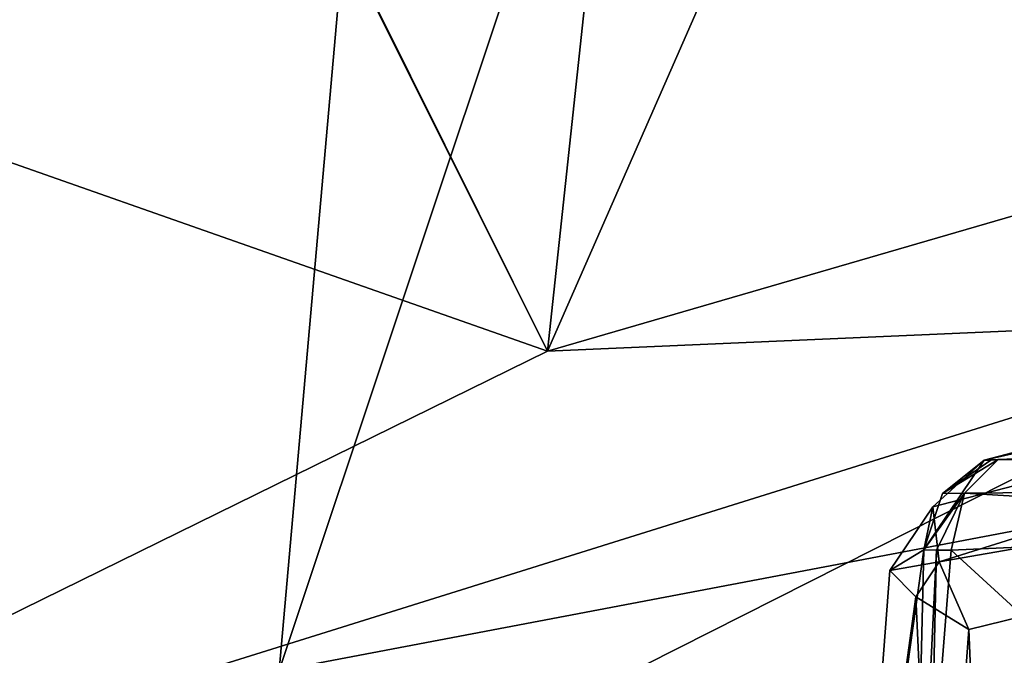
# Model space of a CAD drawing. Header units: millimetres. Extents: x -348 to 175, y 0 to 247.
# Tile 57 of 196: x -165.74 to -160.86, y 93.38 to 96.53. Entities that reach past the tile are written whole.
import ezdxf

# ---------------------------------------------------------------- set-up
doc = ezdxf.new("R2010")
doc.units = ezdxf.units.MM
doc.header["$LTSCALE"] = 65.185185
for name, color, linetype in [('1908', 7, 'CONTINUOUS'), ('1909', 7, 'CONTINUOUS'), ('1915', 7, 'CONTINUOUS'), ('1940', 7, 'CONTINUOUS'), ('1943', 7, 'CONTINUOUS'), ('1948', 7, 'CONTINUOUS'), ('2012', 7, 'CONTINUOUS'), ('2063', 7, 'CONTINUOUS'), ('2070', 7, 'CONTINUOUS'), ('2106', 7, 'CONTINUOUS'), ('2107', 7, 'CONTINUOUS'), ('2399', 7, 'CONTINUOUS')]:
    doc.layers.add(name, color=color, linetype=linetype)

msp = doc.modelspace()

# ---------------------------------------------------------------- linework, layer by layer
at = {"layer": '1908', "linetype": 'CONTINUOUS'}
for points in [[(-157.2907, 94.6666, 0.1615), (-164.4517, 93.306, 0.6346), (-159.5512, 107.998, 81.2005), (-157.2907, 94.6666, 0.1615)], [(-159.5512, 107.998, 81.2005), (-164.4517, 93.306, 0.6346), (-163.3199, 106.0995, 78.0725), (-159.5512, 107.998, 81.2005)], [(-164.4517, 93.306, 0.6346), (-171.3274, 91.0652, 1.3833), (-163.3199, 106.0995, 78.0725), (-164.4517, 93.306, 0.6346)], [(-171.3274, 91.0652, 1.3833), (-169.0215, 97.2745, 36.5131), (-163.3199, 106.0995, 78.0725), (-171.3274, 91.0652, 1.3833)]]:
    msp.add_3dface(points, dxfattribs=at)
at = {"layer": '1909', "linetype": 'CONTINUOUS'}
for points in [[(-163.1209, 94.891, 27.7225), (-156.6478, 96.7726, 29.6475), (-158.5786, 105.2423, 81.9312), (-163.1209, 94.891, 27.7225)], [(-162.2068, 103.4068, 78.9058), (-163.1209, 94.891, 27.7225), (-158.5786, 105.2423, 81.9312), (-162.2068, 103.4068, 78.9058)], [(-165.8413, 100.3566, 70.71), (-163.1209, 94.891, 27.7225), (-162.2068, 103.4068, 78.9058), (-165.8413, 100.3566, 70.71)], [(-167.3462, 96.3753, 48.6444), (-163.1209, 94.891, 27.7225), (-165.8466, 100.3457, 70.6544), (-167.3462, 96.3753, 48.6444)], [(-165.8466, 100.3457, 70.6544), (-163.1209, 94.891, 27.7225), (-165.8413, 100.3566, 70.71), (-165.8466, 100.3457, 70.6544)], [(-169.0019, 92.0014, 24.3006), (-163.1209, 94.891, 27.7225), (-167.3462, 96.3753, 48.6444), (-169.0019, 92.0014, 24.3006)]]:
    msp.add_3dface(points, dxfattribs=at)
at = {"layer": '1915', "linetype": 'CONTINUOUS'}
for points in [[(-164.4517, 93.306, 0.6346), (-157.2907, 94.6666, 0.1615), (-166.4922, 88.3582, -13.747), (-164.4517, 93.306, 0.6346)], [(-166.4922, 88.3582, -13.747), (-157.2907, 94.6666, 0.1615), (-161.8218, 87.6055, -17.9534), (-166.4922, 88.3582, -13.747)], [(-161.8218, 87.6055, -17.9534), (-157.2907, 94.6666, 0.1615), (-156.1631, 87.1307, -20.6101), (-161.8218, 87.6055, -17.9534)]]:
    msp.add_3dface(points, dxfattribs=at)
at = {"layer": '1940', "linetype": 'CONTINUOUS'}
for points in [[(-156.6478, 96.7726, 29.6475), (-163.1209, 94.891, 27.7225), (-159.2195, 95.0607, 25.8047), (-156.6478, 96.7726, 29.6475)], [(-163.1209, 94.891, 27.7225), (-169.0019, 92.0014, 24.3006), (-159.2195, 95.0607, 25.8047), (-163.1209, 94.891, 27.7225)], [(-159.2195, 95.0607, 25.8047), (-169.0019, 92.0014, 24.3006), (-166.0587, 91.6073, 21.152), (-159.2195, 95.0607, 25.8047)], [(-159.2195, 95.0607, 25.8047), (-166.0587, 91.6073, 21.152), (-157.153, 91.7985, 22.347), (-159.2195, 95.0607, 25.8047)]]:
    msp.add_3dface(points, dxfattribs=at)
at = {"layer": '1943', "linetype": 'CONTINUOUS'}
for points in [[(-161.0308, 93.5104, 15.7355), (-155.9892, 94.7466, 18.2255), (-159.857, 65.4143, 17.3477), (-161.0308, 93.5104, 15.7355)], [(-161.1887, 91.379, 15.6922), (-161.0308, 93.5104, 15.7355), (-159.857, 65.4143, 17.3477), (-161.1887, 91.379, 15.6922)]]:
    msp.add_3dface(points, dxfattribs=at)
at = {"layer": '1948', "linetype": 'CONTINUOUS'}
for points in [[(-161.1186, 93.9042, 14.2007), (-158.5536, 91.5545, 11.432), (-158.3728, 94.0255, 11.6078), (-161.1186, 93.9042, 14.2007)], [(-161.2194, 92.6385, 14.1854), (-158.5536, 91.5545, 11.432), (-161.1186, 93.9042, 14.2007), (-161.2194, 92.6385, 14.1854)]]:
    msp.add_3dface(points, dxfattribs=at)
at = {"layer": '2012', "linetype": 'CONTINUOUS'}
for points in [[(-158.1116, 94.4609, 11.8851), (-160.8853, 94.3526, 14.4814), (-155.1827, 94.383, 9.1406), (-158.1116, 94.4609, 11.8851)], [(-155.1827, 94.383, 9.1406), (-160.8853, 94.3526, 14.4814), (-155.3702, 94.2364, 8.9519), (-155.1827, 94.383, 9.1406)], [(-160.8853, 94.3526, 14.4814), (-161.0532, 94.1863, 14.2912), (-155.3702, 94.2364, 8.9519), (-160.8853, 94.3526, 14.4814)], [(-161.0532, 94.1863, 14.2912), (-158.3728, 94.0255, 11.6078), (-155.3702, 94.2364, 8.9519), (-161.0532, 94.1863, 14.2912)], [(-161.1186, 93.9042, 14.2007), (-158.3728, 94.0255, 11.6078), (-161.0532, 94.1863, 14.2912), (-161.1186, 93.9042, 14.2007)]]:
    msp.add_3dface(points, dxfattribs=at)
at = {"layer": '2063', "linetype": 'CONTINUOUS'}
for points in [[(-155.8043, 95.6973, 17.1038), (-156.0127, 95.4663, 17.8514), (-160.9546, 94.3502, 14.5619), (-155.8043, 95.6973, 17.1038)], [(-160.9546, 94.3502, 14.5619), (-156.0127, 95.4663, 17.8514), (-161.2105, 94.1178, 15.224), (-160.9546, 94.3502, 14.5619)], [(-161.2105, 94.1178, 15.224), (-156.0127, 95.4663, 17.8514), (-161.1782, 93.8451, 15.524), (-161.2105, 94.1178, 15.224)], [(-156.0127, 95.4663, 17.8514), (-155.9892, 94.7466, 18.2255), (-161.1782, 93.8451, 15.524), (-156.0127, 95.4663, 17.8514)], [(-155.9892, 94.7466, 18.2255), (-161.0308, 93.5104, 15.7355), (-161.1782, 93.8451, 15.524), (-155.9892, 94.7466, 18.2255)]]:
    msp.add_3dface(points, dxfattribs=at)
at = {"layer": '2070', "linetype": 'CONTINUOUS'}
for points in [[(-161.6026, 91.4199, 14.9619), (-161.3142, 91.4135, 14.1725), (-161.2553, 93.9053, 14.3616), (-161.6026, 91.4199, 14.9619)], [(-161.4234, 93.8022, 15.0822), (-161.6026, 91.4199, 14.9619), (-161.2553, 93.9053, 14.3616), (-161.4234, 93.8022, 15.0822)], [(-161.2553, 93.9053, 14.3616), (-161.3142, 91.4135, 14.1725), (-161.1913, 93.9041, 14.2776), (-161.2553, 93.9053, 14.3616)], [(-161.3142, 91.4135, 14.1725), (-161.2194, 92.6385, 14.1854), (-161.1913, 93.9041, 14.2776), (-161.3142, 91.4135, 14.1725)], [(-161.2194, 92.6385, 14.1854), (-161.1186, 93.9042, 14.2007), (-161.1913, 93.9041, 14.2776), (-161.2194, 92.6385, 14.1854)], [(-161.2948, 93.6722, 15.4473), (-161.6026, 91.4199, 14.9619), (-161.4234, 93.8022, 15.0822), (-161.2948, 93.6722, 15.4473)], [(-161.1887, 91.379, 15.6922), (-161.6026, 91.4199, 14.9619), (-161.2948, 93.6722, 15.4473), (-161.1887, 91.379, 15.6922)], [(-161.0308, 93.5104, 15.7355), (-161.1887, 91.379, 15.6922), (-161.2948, 93.6722, 15.4473), (-161.0308, 93.5104, 15.7355)]]:
    msp.add_3dface(points, dxfattribs=at)
at = {"layer": '2106', "linetype": 'CONTINUOUS'}
for points in [[(-160.9546, 94.3502, 14.5619), (-161.2105, 94.1178, 15.224), (-161.2553, 93.9053, 14.3616), (-160.9546, 94.3502, 14.5619)], [(-160.9546, 94.3502, 14.5619), (-161.2553, 93.9053, 14.3616), (-161.1625, 94.1846, 14.4218), (-160.9546, 94.3502, 14.5619)], [(-161.2105, 94.1178, 15.224), (-161.1782, 93.8451, 15.524), (-161.4234, 93.8022, 15.0822), (-161.2105, 94.1178, 15.224)], [(-161.2105, 94.1178, 15.224), (-161.4234, 93.8022, 15.0822), (-161.2553, 93.9053, 14.3616), (-161.2105, 94.1178, 15.224)], [(-161.1782, 93.8451, 15.524), (-161.2948, 93.6722, 15.4473), (-161.4234, 93.8022, 15.0822), (-161.1782, 93.8451, 15.524)], [(-161.1782, 93.8451, 15.524), (-161.0308, 93.5104, 15.7355), (-161.2948, 93.6722, 15.4473), (-161.1782, 93.8451, 15.524)]]:
    msp.add_3dface(points, dxfattribs=at)
at = {"layer": '2107', "linetype": 'CONTINUOUS'}
for points in [[(-161.0532, 94.1863, 14.2912), (-160.8853, 94.3526, 14.4814), (-161.1625, 94.1846, 14.4218), (-161.0532, 94.1863, 14.2912)], [(-161.1625, 94.1846, 14.4218), (-160.8853, 94.3526, 14.4814), (-160.9222, 94.3506, 14.5199), (-161.1625, 94.1846, 14.4218)], [(-160.9546, 94.3502, 14.5619), (-161.1625, 94.1846, 14.4218), (-160.9222, 94.3506, 14.5199), (-160.9546, 94.3502, 14.5619)], [(-161.0532, 94.1863, 14.2912), (-161.2553, 93.9053, 14.3616), (-161.1913, 93.9041, 14.2776), (-161.0532, 94.1863, 14.2912)], [(-161.2553, 93.9053, 14.3616), (-161.0532, 94.1863, 14.2912), (-161.1625, 94.1846, 14.4218), (-161.2553, 93.9053, 14.3616)], [(-161.1186, 93.9042, 14.2007), (-161.0532, 94.1863, 14.2912), (-161.1913, 93.9041, 14.2776), (-161.1186, 93.9042, 14.2007)]]:
    msp.add_3dface(points, dxfattribs=at)
at = {"layer": '2399', "linetype": 'CONTINUOUS'}
for points in [[(-158.1116, 94.4609, 11.8851), (-155.8043, 95.6973, 17.1038), (-160.9546, 94.3502, 14.5619), (-158.1116, 94.4609, 11.8851)], [(-160.8853, 94.3526, 14.4814), (-158.1116, 94.4609, 11.8851), (-160.9546, 94.3502, 14.5619), (-160.8853, 94.3526, 14.4814)], [(-160.8853, 94.3526, 14.4814), (-160.9546, 94.3502, 14.5619), (-160.9222, 94.3506, 14.5199), (-160.8853, 94.3526, 14.4814)]]:
    msp.add_3dface(points, dxfattribs=at)

doc.saveas('drawing.dxf')
